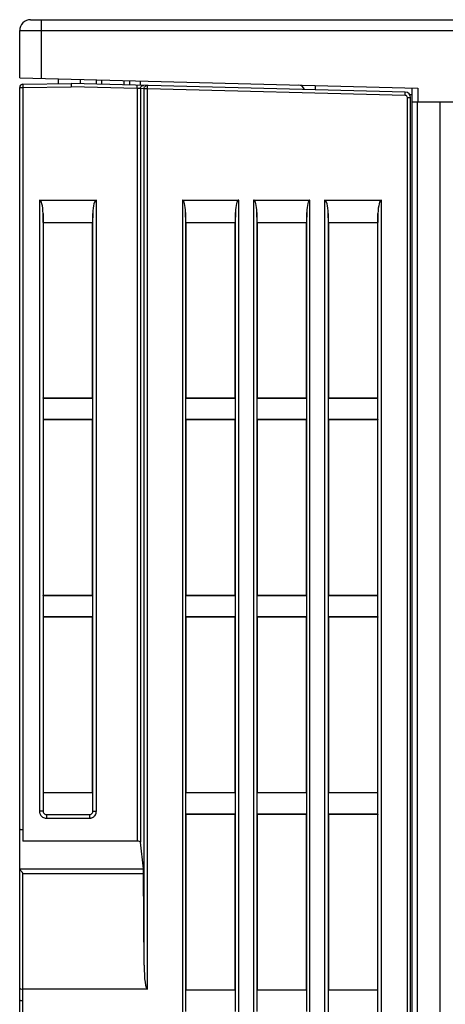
# Model space of a CAD drawing. Header units: millimetres. Extents: x -2013 to 423, y -990 to -169.
# Tile 18 of 50: x -443 to -405, y -748 to -658. Entities that reach past the tile are written whole.
import ezdxf

# ---------------------------------------------------------------- set-up
doc = ezdxf.new("R2010")
doc.units = ezdxf.units.MM
doc.header["$LTSCALE"] = 30.734
doc.layers.get('0').update_dxf_attribs({"linetype": 'CONTINUOUS'})

msp = doc.modelspace()

# ---------------------------------------------------------------- linework, layer by layer
at = {"color": 7, "linetype": 'Continuous'}
for p, q in [((-442.414, -657.875), (-354.414, -657.875)), ((-441.414, -663.22), (-441.414, -657.875)), ((-443.414, -663.168), (-443.414, -658.875)), ((-441.414, -658.848), (-355.414, -658.848)), ((-443.414, -663.168), (-407.114, -664.118)), ((-443.119, -663.768), (-438.713, -663.691)), ((-443.119, -663.768), (-443.114, -664.068)), ((-439.914, -663.259), (-439.914, -663.712)), ((-408.251, -664.488), (-438.713, -663.691)), ((-437.914, -663.312), (-437.914, -663.691)), ((-436.414, -663.751), (-436.414, -663.351)), ((-435.914, -663.764), (-435.914, -663.364)), ((-433.914, -663.416), (-433.914, -663.816)), ((-433.414, -663.429), (-433.414, -663.829)), ((-432.44, -663.455), (-432.44, -663.848)), ((-443.414, -867.375), (-443.414, -664.068)), ((-443.414, -664.068), (-443.114, -664.068)), ((-443.114, -664.068), (-438.715, -663.991)), ((-443.114, -664.068), (-443.114, -732.817)), ((-432.703, -664.148), (-438.715, -663.991)), ((-432.703, -664.148), (-432.696, -663.848)), ((-432.703, -664.148), (-432.703, -732.817)), ((-432.458, -664.161), (-432.703, -664.148)), ((-432.429, -664.163), (-432.458, -664.161)), ((-432.404, -664.164), (-432.429, -664.163)), ((-432.404, -664.164), (-432.404, -732.906)), ((-432.104, -664.172), (-432.404, -664.164)), ((-432.075, -664.173), (-432.064, -664.095)), ((-432.075, -744.132), (-432.075, -664.173)), ((-431.775, -664.173), (-432.075, -664.173)), ((-431.847, -663.881), (-431.767, -663.873)), ((-431.775, -664.173), (-431.767, -663.873)), ((-431.775, -746.331), (-431.775, -664.173)), ((-408.258, -664.788), (-431.775, -664.173)), ((-408.258, -664.788), (-408.251, -664.488)), ((-407.861, -664.698), (-407.614, -664.705)), ((-407.614, -827.789), (-407.614, -664.105)), ((-407.114, -664.118), (-407.114, -665.375)), ((-408.064, -821.126), (-408.064, -664.988)), ((-408.064, -664.988), (-407.764, -664.988)), ((-407.764, -821.206), (-407.764, -664.988)), ((-407.614, -665.375), (-402.614, -665.375)), ((-407.127, -826.533), (-407.127, -665.375)), ((-405.114, -665.375), (-405.114, -867.875)), ((-441.609, -674.331), (-441.609, -730.093)), ((-441.609, -674.331), (-436.419, -674.331)), ((-436.419, -730.093), (-436.419, -674.331)), ((-428.582, -674.331), (-428.582, -856.426)), ((-428.582, -674.331), (-423.445, -674.331)), ((-423.445, -856.426), (-423.445, -674.331)), ((-422.082, -674.331), (-422.082, -856.426)), ((-422.082, -674.331), (-416.945, -674.331)), ((-416.945, -856.426), (-416.945, -674.331)), ((-415.609, -674.331), (-415.609, -820.093)), ((-415.609, -674.331), (-410.419, -674.331)), ((-410.419, -820.093), (-410.419, -674.331)), ((-428.264, -676.374), (-428.283, -675.454)), ((-428.283, -675.454), (-428.283, -692.394)), ((-423.744, -675.454), (-423.764, -676.374)), ((-423.744, -692.394), (-423.744, -675.454)), ((-421.783, -675.454), (-421.783, -692.394)), ((-421.764, -676.374), (-421.783, -675.454)), ((-417.244, -675.454), (-417.264, -676.374)), ((-417.244, -692.394), (-417.244, -675.454)), ((-441.264, -676.374), (-441.281, -675.562)), ((-441.281, -675.562), (-441.281, -730.093)), ((-441.264, -676.374), (-441.264, -692.375)), ((-441.264, -676.374), (-436.764, -676.374)), ((-436.746, -675.562), (-436.764, -676.374)), ((-436.764, -692.375), (-436.764, -676.374)), ((-436.746, -730.093), (-436.746, -675.562)), ((-428.264, -676.374), (-428.264, -692.375)), ((-428.264, -676.374), (-423.764, -676.374)), ((-423.764, -692.375), (-423.764, -676.374)), ((-421.764, -676.374), (-421.764, -692.375)), ((-421.764, -676.374), (-417.264, -676.374)), ((-417.264, -692.375), (-417.264, -676.374)), ((-415.264, -676.374), (-415.281, -675.562)), ((-415.281, -675.562), (-415.281, -820.093)), ((-415.264, -676.374), (-415.264, -692.375)), ((-415.264, -676.374), (-410.764, -676.374)), ((-410.746, -675.562), (-410.764, -676.374)), ((-410.764, -692.375), (-410.764, -676.374)), ((-410.746, -820.093), (-410.746, -675.562)), ((-441.281, -692.392), (-441.264, -692.375)), ((-441.281, -692.392), (-436.746, -692.392)), ((-441.264, -692.375), (-436.764, -692.375)), ((-436.746, -692.392), (-436.764, -692.375)), ((-428.282, -692.392), (-428.282, -694.357)), ((-428.281, -692.392), (-428.264, -692.375)), ((-428.281, -692.392), (-423.746, -692.392)), ((-428.264, -692.375), (-423.764, -692.375)), ((-423.744, -692.394), (-423.764, -692.375)), ((-423.745, -694.357), (-423.745, -692.392)), ((-421.782, -692.392), (-421.782, -694.357)), ((-421.781, -692.392), (-421.764, -692.375)), ((-421.781, -692.392), (-417.246, -692.392)), ((-421.764, -692.375), (-417.264, -692.375)), ((-417.244, -692.394), (-417.264, -692.375)), ((-417.245, -694.357), (-417.245, -692.392)), ((-415.281, -692.392), (-415.264, -692.375)), ((-415.281, -692.392), (-410.746, -692.392)), ((-415.264, -692.375), (-410.764, -692.375)), ((-410.746, -692.392), (-410.764, -692.375)), ((-441.281, -694.357), (-441.264, -694.375)), ((-436.746, -694.357), (-441.281, -694.357)), ((-441.264, -694.375), (-441.264, -710.375)), ((-436.764, -694.375), (-441.264, -694.375)), ((-436.746, -694.357), (-436.764, -694.375)), ((-436.764, -710.375), (-436.764, -694.375)), ((-428.283, -694.355), (-428.283, -710.394)), ((-428.283, -694.355), (-428.264, -694.375)), ((-423.746, -694.357), (-428.281, -694.357)), ((-428.264, -694.375), (-428.264, -710.375)), ((-423.764, -694.375), (-428.264, -694.375)), ((-423.746, -694.357), (-423.764, -694.375)), ((-423.764, -710.375), (-423.764, -694.375)), ((-423.744, -710.394), (-423.744, -694.355)), ((-421.783, -694.355), (-421.783, -710.394)), ((-421.783, -694.355), (-421.764, -694.375)), ((-417.246, -694.357), (-421.781, -694.357)), ((-421.764, -694.375), (-421.764, -710.375)), ((-417.264, -694.375), (-421.764, -694.375)), ((-417.246, -694.357), (-417.264, -694.375)), ((-417.264, -710.375), (-417.264, -694.375)), ((-417.244, -710.394), (-417.244, -694.355)), ((-415.281, -694.357), (-415.264, -694.375)), ((-410.746, -694.357), (-415.281, -694.357)), ((-415.264, -694.375), (-415.264, -710.375)), ((-410.764, -694.375), (-415.264, -694.375)), ((-410.746, -694.357), (-410.764, -694.375)), ((-410.764, -710.375), (-410.764, -694.375)), ((-441.281, -710.392), (-441.264, -710.375)), ((-441.281, -710.392), (-436.746, -710.392)), ((-441.264, -710.375), (-436.764, -710.375)), ((-436.746, -710.392), (-436.764, -710.375)), ((-428.282, -710.392), (-428.282, -712.357)), ((-428.281, -710.392), (-428.264, -710.375)), ((-428.281, -710.392), (-423.746, -710.392)), ((-428.264, -710.375), (-423.764, -710.375)), ((-423.744, -710.394), (-423.764, -710.375)), ((-423.745, -712.357), (-423.745, -710.392)), ((-421.782, -710.392), (-421.782, -712.357)), ((-421.781, -710.392), (-421.764, -710.375)), ((-421.781, -710.392), (-417.246, -710.392)), ((-421.764, -710.375), (-417.264, -710.375)), ((-417.244, -710.394), (-417.264, -710.375)), ((-417.245, -712.357), (-417.245, -710.392)), ((-415.281, -710.392), (-415.264, -710.375)), ((-415.281, -710.392), (-410.746, -710.392)), ((-415.264, -710.375), (-410.764, -710.375)), ((-410.746, -710.392), (-410.764, -710.375)), ((-441.281, -712.357), (-441.264, -712.375)), ((-436.746, -712.357), (-441.281, -712.357)), ((-441.264, -712.375), (-441.264, -728.375)), ((-436.764, -712.375), (-441.264, -712.375)), ((-436.746, -712.357), (-436.764, -712.375)), ((-436.764, -728.375), (-436.764, -712.375)), ((-428.283, -712.355), (-428.283, -728.394)), ((-428.283, -712.355), (-428.264, -712.375)), ((-423.746, -712.357), (-428.281, -712.357)), ((-428.264, -712.375), (-428.264, -728.375)), ((-423.764, -712.375), (-428.264, -712.375)), ((-423.746, -712.357), (-423.764, -712.375)), ((-423.764, -728.375), (-423.764, -712.375)), ((-423.744, -728.394), (-423.744, -712.355)), ((-421.783, -712.355), (-421.783, -728.394)), ((-421.783, -712.355), (-421.764, -712.375)), ((-417.246, -712.357), (-421.781, -712.357)), ((-421.764, -712.375), (-421.764, -728.375)), ((-417.264, -712.375), (-421.764, -712.375)), ((-417.246, -712.357), (-417.264, -712.375)), ((-417.264, -728.375), (-417.264, -712.375)), ((-417.244, -728.394), (-417.244, -712.355)), ((-415.281, -712.357), (-415.264, -712.375)), ((-410.746, -712.357), (-415.281, -712.357)), ((-415.264, -712.375), (-415.264, -728.375)), ((-410.764, -712.375), (-415.264, -712.375)), ((-410.746, -712.357), (-410.764, -712.375)), ((-410.764, -728.375), (-410.764, -712.375)), ((-441.281, -728.392), (-441.264, -728.375)), ((-441.281, -728.392), (-436.746, -728.392)), ((-441.264, -728.375), (-436.764, -728.375)), ((-436.746, -728.392), (-436.764, -728.375)), ((-428.282, -728.392), (-428.282, -730.357)), ((-428.281, -728.392), (-428.264, -728.375)), ((-428.281, -728.392), (-423.746, -728.392)), ((-428.264, -728.375), (-423.764, -728.375)), ((-423.744, -728.394), (-423.764, -728.375)), ((-423.745, -730.357), (-423.745, -728.392)), ((-421.782, -728.392), (-421.782, -730.357)), ((-421.781, -728.392), (-421.764, -728.375)), ((-421.781, -728.392), (-417.246, -728.392)), ((-421.764, -728.375), (-417.264, -728.375)), ((-417.244, -728.394), (-417.264, -728.375)), ((-417.245, -730.357), (-417.245, -728.392)), ((-415.281, -728.392), (-415.264, -728.375)), ((-415.281, -728.392), (-410.746, -728.392)), ((-415.264, -728.375), (-410.764, -728.375)), ((-410.746, -728.392), (-410.764, -728.375)), ((-441.281, -730.093), (-441.609, -730.093)), ((-436.746, -730.093), (-436.419, -730.093)), ((-440.982, -730.392), (-440.982, -730.719)), ((-440.982, -730.392), (-437.045, -730.392)), ((-440.982, -730.719), (-437.045, -730.719)), ((-437.045, -730.392), (-437.045, -730.719)), ((-428.283, -730.355), (-428.283, -746.394)), ((-428.283, -730.355), (-428.264, -730.375)), ((-423.746, -730.357), (-428.281, -730.357)), ((-428.264, -730.375), (-428.264, -746.375)), ((-423.764, -730.375), (-428.264, -730.375)), ((-423.746, -730.357), (-423.764, -730.375)), ((-423.764, -746.375), (-423.764, -730.375)), ((-423.744, -746.394), (-423.744, -730.355)), ((-421.783, -730.355), (-421.783, -746.394)), ((-421.783, -730.355), (-421.764, -730.375)), ((-417.246, -730.357), (-421.781, -730.357)), ((-421.764, -730.375), (-421.764, -746.375)), ((-417.264, -730.375), (-421.764, -730.375)), ((-417.246, -730.357), (-417.264, -730.375)), ((-417.264, -746.375), (-417.264, -730.375)), ((-417.244, -746.394), (-417.244, -730.355)), ((-415.281, -730.357), (-415.264, -730.375)), ((-410.746, -730.357), (-415.281, -730.357)), ((-415.264, -730.375), (-415.264, -746.375)), ((-410.764, -730.375), (-415.264, -730.375)), ((-410.746, -730.357), (-410.764, -730.375)), ((-410.764, -746.375), (-410.764, -730.375)), ((-432.703, -732.817), (-443.114, -732.817)), ((-432.126, -735.34), (-432.404, -732.906)), ((-443.414, -735.34), (-432.126, -735.34)), ((-443.114, -867.375), (-443.114, -735.763)), ((-443.114, -735.763), (-432.113, -735.763)), ((-432.075, -744.132), (-432.113, -735.763)), ((-431.775, -746.331), (-443.114, -746.331)), ((-428.282, -746.392), (-428.282, -748.357)), ((-428.281, -746.392), (-428.264, -746.375)), ((-428.281, -746.392), (-423.746, -746.392)), ((-428.264, -746.375), (-423.764, -746.375)), ((-423.744, -746.394), (-423.764, -746.375)), ((-423.745, -748.357), (-423.745, -746.392)), ((-421.782, -746.392), (-421.782, -748.357)), ((-421.781, -746.392), (-421.764, -746.375)), ((-421.781, -746.392), (-417.246, -746.392)), ((-421.764, -746.375), (-417.264, -746.375)), ((-417.244, -746.394), (-417.264, -746.375)), ((-417.245, -748.357), (-417.245, -746.392)), ((-415.281, -746.392), (-415.264, -746.375)), ((-415.281, -746.392), (-410.746, -746.392)), ((-415.264, -746.375), (-410.764, -746.375)), ((-410.746, -746.392), (-410.764, -746.375))]:
    msp.add_line(p, q, dxfattribs=at)
for points in [[(-443.414, -658.875), (-443.389, -658.87), (-443.316, -658.866), (-443.198, -658.863), (-443.039, -658.859), (-442.842, -658.856), (-442.61, -658.854), (-442.345, -658.851), (-442.054, -658.85), (-441.741, -658.849), (-441.414, -658.848)], [(-438.711, -663.691), (-438.713, -663.701), (-438.714, -663.731), (-438.714, -663.779), (-438.714, -663.841), (-438.714, -663.913), (-438.715, -663.991)], [(-432.404, -664.164), (-432.393, -664.085), (-432.362, -664.012)], [(-432.362, -664.012), (-432.313, -663.949), (-432.249, -663.902), (-432.175, -663.873), (-432.096, -663.864)], [(-432.064, -664.095), (-432.035, -664.023), (-431.986, -663.96), (-431.922, -663.911), (-431.847, -663.881)], [(-416.436, -664.274), (-416.434, -664.174), (-416.433, -664.05), (-416.434, -663.954), (-416.436, -663.894), (-416.44, -663.874)], [(-441.609, -730.093), (-441.607, -730.145), (-441.6, -730.197), (-441.589, -730.25), (-441.572, -730.304), (-441.549, -730.36), (-441.52, -730.415), (-441.482, -730.471), (-441.437, -730.524), (-441.383, -730.575), (-441.32, -730.621), (-441.248, -730.661), (-441.167, -730.692), (-441.079, -730.711), (-440.982, -730.719)], [(-441.281, -730.093), (-441.269, -730.174), (-441.241, -730.244), (-441.194, -730.305), (-441.133, -730.352), (-441.063, -730.38), (-440.982, -730.392)], [(-437.045, -730.392), (-436.964, -730.38), (-436.894, -730.352), (-436.833, -730.304), (-436.786, -730.243), (-436.758, -730.174), (-436.746, -730.093)], [(-437.045, -730.719), (-436.993, -730.717), (-436.941, -730.711), (-436.888, -730.7), (-436.834, -730.683), (-436.778, -730.66), (-436.723, -730.63), (-436.667, -730.593), (-436.614, -730.548), (-436.563, -730.494), (-436.517, -730.431), (-436.478, -730.359), (-436.447, -730.278), (-436.427, -730.19), (-436.419, -730.093)], [(-443.114, -735.763), (-443.171, -735.688), (-443.227, -735.618), (-443.277, -735.554), (-443.322, -735.496), (-443.359, -735.444), (-443.388, -735.4), (-443.407, -735.366), (-443.414, -735.34)]]:
    msp.add_lwpolyline(points, dxfattribs=at)
for centre, radius, start, end in [((-442.414, -658.875), 1, 90, 180), ((-443.114, -664.068), 0.3, 91, 180), ((-418.014, -664.433), 0.6, 18.10526, 88.5), ((-408.264, -664.988), 0.5, 0, 88.5), ((-408.264, -664.988), 0.2, 0, 88.5)]:
    msp.add_arc(centre, radius, start, end, dxfattribs=at)
for centre, major_axis, ratio, start_param, end_param in [((-441.609, -675.679), (0, 1.348), 0.243738, -1.48353, 0), ((-436.419, -675.679), (0, 1.348), 0.243738, 0, 1.48353), ((-428.582, -675.562), (0, 1.231), 0.243738, -1.48353, 0), ((-423.445, -675.562), (0, 1.231), 0.243738, 0, 1.48353), ((-422.082, -675.562), (0, 1.231), 0.243738, -1.48353, 0), ((-416.945, -675.562), (0, 1.231), 0.243738, 0, 1.48353), ((-415.609, -675.679), (0, 1.348), 0.243738, -1.48353, 0), ((-410.419, -675.679), (0, 1.348), 0.243738, 0, 1.48353), ((-443.114, -731.68), (0.3, 0), 0.305731, 3.141593, 4.712389), ((-432.703, -732.909), (0.3, 0), 0.305731, 0.034907, 1.570796), ((-432.131, -735.83), (0, 0.513), 0.034921, -1.439893, -0.296706), ((-431.775, -744.053), (0, 2.279), 0.131656, -4.677482, -3.141593), ((-443.114, -746.235), (0.3, 0), 0.321302, 3.141593, 4.712389), ((-443.114, -747.285), (0.3, 0), 0.305731, 3.141593, 4.712389)]:
    msp.add_ellipse(centre, major_axis=major_axis, ratio=ratio, start_param=start_param, end_param=end_param, dxfattribs=at)

doc.saveas('drawing.dxf')
